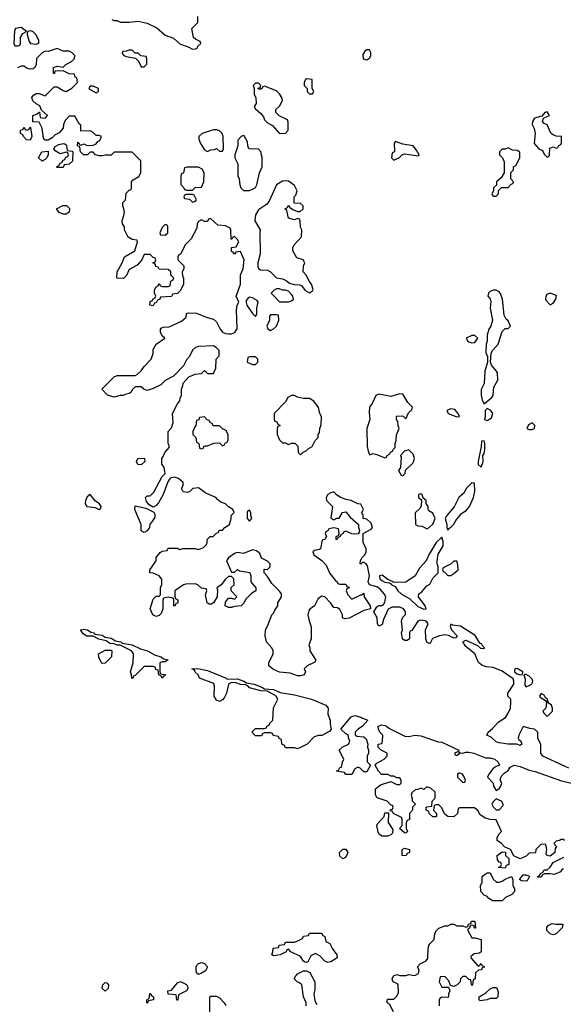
# Model space of a CAD drawing. Header units: inches. Extents: x 2789275 to 2951659, y 860290 to 1033804.
# Tile 135 of 256: x 2854941 to 2858558, y 995280 to 1001828. Entities that reach past the tile are written whole.
import ezdxf

# ---------------------------------------------------------------- set-up
doc = ezdxf.new("R2010")
doc.units = ezdxf.units.IN
doc.header["$MEASUREMENT"] = 0
doc.layers.add('C8050', color=7, linetype='Continuous')
doc.layers.add('C8959', color=7, linetype='Continuous')

msp = doc.modelspace()

# ---------------------------------------------------------------- linework, layer by layer
at = {"layer": 'C8050', "color": 2, "elevation": 2}
for points in [[(2855554, 1001830), (2855570, 1001822), (2855590, 1001822), (2855611.6, 1001811.6), (2855670, 1001811.3), (2855730, 1001818), (2855790, 1001804.7), (2855853.7, 1001773.7), (2855910, 1001726), (2855965.4, 1001705.4), (2856006.4, 1001666.4), (2856065.4, 1001645.4), (2856090, 1001632), (2856110, 1001634), (2856122, 1001638), (2856127.3, 1001652.7), (2856146, 1001670), (2856142, 1001682), (2856110, 1001698), (2856098, 1001710), (2856086, 1001770), (2856126, 1001810), (2856126, 1001850)], [(2855842, 1000000), (2855838, 1000010), (2855838, 1000030), (2855846, 1000050), (2855862, 1000058), (2855870, 1000074), (2855878, 1000058), (2855890, 1000054), (2855930, 1000054), (2855942, 1000058), (2855946, 1000090), (2855962, 1000098), (2855966, 1000110), (2855946, 1000130), (2855946, 1000150), (2855930, 1000166), (2855868.4, 1000168.4), (2855862, 1000182), (2855847.3, 1000187.3), (2855842, 1000202), (2855828, 1000210), (2855842, 1000218), (2855846, 1000230), (2855842, 1000242), (2855830, 1000246), (2855810, 1000266), (2855770, 1000266), (2855754, 1000230), (2855723.6, 1000196.4), (2855670, 1000166), (2855652.7, 1000127.3), (2855632.7, 1000107.3), (2855588, 1000108), (2855589.4, 1000150.6), (2855622, 1000210), (2855638, 1000250), (2855708, 1000290), (2855726, 1000350), (2855722, 1000362), (2855690, 1000366), (2855662, 1000382), (2855638, 1000430), (2855638, 1000450), (2855626, 1000470), (2855622, 1000490), (2855634.6, 1000525.4), (2855638, 1000550), (2855628.4, 1000591.6), (2855628.4, 1000611.6), (2855646, 1000630), (2855650, 1000674), (2855670, 1000694), (2855682, 1000698), (2855686, 1000710), (2855686, 1000750), (2855696.4, 1000763.6), (2855734.6, 1000785.4), (2855748, 1000810), (2855748, 1000890), (2855690, 1000946), (2855570, 1000946), (2855550, 1000926), (2855510, 1000928), (2855490, 1000922), (2855470, 1000922), (2855446, 1000930), (2855430, 1000946), (2855410, 1000946), (2855391.6, 1000928.4), (2855366, 1000930), (2855346, 1000950), (2855342, 1000982), (2855326, 1000990), (2855327.3, 1001012.7), (2855334, 1001010), (2855338, 1000998), (2855350, 1000994), (2855370, 1001002), (2855390, 1000992), (2855430, 1000994), (2855450, 1001002), (2855462, 1001018), (2855474.6, 1001025.4), (2855486, 1001050), (2855470, 1001058), (2855450, 1001058), (2855430, 1001078), (2855410, 1001088), (2855347.3, 1001087.3), (2855347.3, 1001127.3), (2855336.4, 1001136.4), (2855307.3, 1001187.3), (2855270, 1001186), (2855243.6, 1001156.4), (2855232, 1001130), (2855230, 1001106), (2855203.6, 1001076.4), (2855176.9, 1001063.1), (2855156.9, 1001043.1), (2855130, 1001026), (2855110, 1001026), (2855100.4, 1001040.4), (2855090, 1001106), (2855070, 1001146), (2855028, 1001148), (2855028, 1001190), (2855058, 1001202), (2855070, 1001214), (2855074, 1001214), (2855078, 1001178), (2855110, 1001174), (2855126, 1001190), (2855086, 1001226), (2855074.6, 1001254.6), (2855050, 1001268), (2855029.1, 1001289.1), (2855022, 1001310), (2855033.6, 1001326.4), (2855050, 1001336), (2855070, 1001338), (2855110, 1001322), (2855170, 1001382), (2855190, 1001382), (2855230, 1001358), (2855250, 1001351.3), (2855288.4, 1001371.6), (2855326, 1001410), (2855322, 1001442), (2855310, 1001446), (2855306, 1001466), (2855270, 1001468.7), (2855230, 1001488.7), (2855174, 1001486), (2855172, 1001470), (2855166, 1001470), (2855166, 1001510), (2855190, 1001518), (2855230, 1001512), (2855249.1, 1001530.9), (2855286, 1001550), (2855306, 1001570), (2855308, 1001590), (2855290, 1001608), (2855270, 1001618), (2855230, 1001618), (2855190, 1001635.3), (2855130, 1001615.3), (2855110, 1001618), (2855091.6, 1001608.4), (2855054, 1001570), (2855051.3, 1001530), (2855042, 1001510), (2855030, 1001502), (2855010, 1001499), (2854985.6, 1001505.6), (2854970, 1001518), (2854950, 1001518), (2854927.3, 1001507.3)], [(2856385.4, 1000000), (2856409, 1000070), (2856409.1, 1000130.9), (2856428, 1000170), (2856435.3, 1000230), (2856410, 1000286), (2856378, 1000282), (2856370, 1000268), (2856362, 1000282), (2856350, 1000286), (2856350, 1000314), (2856382, 1000318), (2856398, 1000350), (2856390, 1000366), (2856370, 1000386), (2856358, 1000382), (2856352.7, 1000367.3), (2856347.3, 1000367.3), (2856346, 1000430), (2856342, 1000442), (2856310, 1000458), (2856260.4, 1000460.4), (2856210, 1000506), (2856198, 1000502), (2856190, 1000486), (2856170, 1000486), (2856150, 1000498), (2856130, 1000486), (2856122, 1000470), (2856119.6, 1000440.4), (2856082, 1000370), (2856042, 1000330), (2856014, 1000270), (2855998, 1000262), (2855994, 1000250), (2855994, 1000230), (2856034, 1000190), (2856034, 1000170), (2856022, 1000150), (2856023.6, 1000123.6), (2856032, 1000110), (2856032, 1000070), (2856010, 1000026), (2855990, 1000006), (2855958, 1000002), (2855956.9, 1000000)], [(2856749.9, 1000000), (2856730, 1000022), (2856710, 1000028.7), (2856688.4, 1000028.4), (2856670, 1000038), (2856650, 1000038), (2856634, 1000030), (2856614, 1000010), (2856623.7, 1000000)], [(2858142, 1000000), (2858141.5, 1000001.5), (2858130, 1000019), (2858110, 1000029.2), (2858090, 1000029.3), (2858070, 1000019.3), (2858058.8, 1000010), (2858057.4, 1000000)], [(2858494.2, 1000000), (2858470, 1000008.7), (2858450, 1000002), (2858448.5, 1000000)]]:
    msp.add_lwpolyline(points, dxfattribs=at)
for points in [[(2854950, 1001775.3), (2854914, 1001770), (2854906.4, 1001753.6), (2854902, 1001670), (2854910, 1001654), (2854930, 1001654), (2854942, 1001658), (2854946, 1001670), (2854946, 1001710), (2854963.1, 1001736.9), (2854986, 1001750)], [(2855014.6, 1001754.6), (2854994, 1001750), (2854992, 1001730), (2855003.6, 1001683.6), (2855014, 1001670), (2855050, 1001664.7), (2855068, 1001672), (2855068.7, 1001690), (2855050, 1001728), (2855030, 1001748)], [(2857250, 1001628), (2857239.6, 1001620.4), (2857223.6, 1001596.4), (2857226.8, 1001566.8), (2857250, 1001562), (2857270, 1001574), (2857278, 1001590), (2857278, 1001610), (2857267.3, 1001627.3)], [(2855690, 1001626), (2855670, 1001626), (2855650, 1001618), (2855624.7, 1001615.3), (2855623.6, 1001603.6), (2855634, 1001590), (2855650, 1001582), (2855712.7, 1001572.7), (2855731.6, 1001551.6), (2855750, 1001514), (2855770, 1001514), (2855787.3, 1001532.7), (2855787.3, 1001567.3), (2855782, 1001582), (2855748, 1001588), (2855730, 1001606), (2855710, 1001606)], [(2856850, 1001435.3), (2856842, 1001430), (2856834, 1001410), (2856834, 1001390), (2856854, 1001370), (2856854, 1001350), (2856870, 1001334), (2856890, 1001334), (2856898, 1001350), (2856886, 1001370), (2856886, 1001430)], [(2855430, 1001386), (2855410, 1001386), (2855402, 1001370), (2855405.4, 1001365.4), (2855450, 1001342), (2855466, 1001350), (2855466, 1001370)], [(2856530, 1001406), (2856510, 1001406), (2856494, 1001390), (2856502, 1001370), (2856502, 1001330), (2856512, 1001310), (2856514, 1001270), (2856502, 1001250), (2856510, 1001234), (2856544.7, 1001204.7), (2856562, 1001182), (2856570, 1001162), (2856590, 1001142), (2856623.6, 1001123.6), (2856670, 1001072), (2856710, 1001074), (2856727.3, 1001092.7), (2856727.3, 1001147.3), (2856722, 1001162), (2856668.4, 1001188.4), (2856646, 1001210), (2856646, 1001230), (2856670, 1001252), (2856688.7, 1001290), (2856684, 1001310), (2856670, 1001335.3), (2856650, 1001354), (2856570, 1001386), (2856558, 1001382), (2856550, 1001366), (2856530, 1001366), (2856527.3, 1001372.7), (2856542, 1001378), (2856546, 1001390)], [(2858450, 1001215.3), (2858434, 1001210), (2858414, 1001186), (2858366, 1001174), (2858352, 1001150), (2858351.3, 1001130), (2858363.5, 1001103.5), (2858371.3, 1001070), (2858364.7, 1001004.7), (2858394, 1000970), (2858418, 1000958), (2858430, 1000934), (2858450, 1000914), (2858462, 1000918), (2858466, 1000930), (2858467.3, 1000972.7), (2858490, 1000982), (2858510, 1000974), (2858522, 1000978), (2858528, 1000992), (2858542, 1000998), (2858546, 1001010), (2858546, 1001050), (2858510, 1001053.2), (2858484.7, 1001064.7), (2858473.6, 1001073.6), (2858450, 1001128), (2858430, 1001138), (2858418, 1001150), (2858426, 1001174), (2858466, 1001190)], [(2855010, 1001026), (2854986, 1001030), (2854966, 1001050), (2854962, 1001062), (2854946, 1001070), (2854947.3, 1001092.7), (2854962, 1001098), (2854970, 1001114), (2854978, 1001098), (2854990, 1001094), (2855002, 1001098), (2855010, 1001114), (2855014, 1001110), (2855022, 1001050)], [(2856250, 1001095.3), (2856230, 1001095.3), (2856154, 1001070), (2856132, 1001050), (2856132.7, 1001032.7), (2856143.6, 1001003.6), (2856170, 1000962), (2856190, 1000952), (2856210, 1000962), (2856236.4, 1000963.6), (2856250, 1000972), (2856270, 1000954), (2856290, 1000954), (2856298, 1000970), (2856295.3, 1001050), (2856288, 1001070), (2856270, 1001088)], [(2856430, 1001058), (2856414, 1001050), (2856392.7, 1001027.3), (2856392, 1000990), (2856371.3, 1000930), (2856371.3, 1000910), (2856391.3, 1000870), (2856392, 1000790), (2856402, 1000770), (2856404.7, 1000730), (2856412, 1000710), (2856430, 1000692), (2856470, 1000692), (2856490, 1000701), (2856510, 1000712), (2856519, 1000730), (2856537.2, 1000810), (2856553.2, 1000850), (2856554.6, 1000914.6), (2856547.3, 1000932.7), (2856547.3, 1000947.3), (2856530, 1000966), (2856466, 1000970), (2856458, 1000990), (2856456.4, 1001016.4), (2856435.3, 1001055.3)], [(2855190, 1000846), (2855186, 1000850), (2855202, 1000858), (2855210, 1000874), (2855222, 1000878), (2855230, 1000894), (2855242, 1000898), (2855247.3, 1000912.7), (2855262, 1000918), (2855266, 1000930), (2855262, 1000942), (2855250, 1000946), (2855210, 1000935.3), (2855176.4, 1000956.4), (2855168, 1000970), (2855176.4, 1000983.6), (2855201.2, 1000998.8), (2855230, 1001004.7), (2855242, 1001002), (2855252.7, 1000992.7), (2855258, 1000958), (2855290, 1000954), (2855294, 1000950), (2855292.7, 1000887.3), (2855270, 1000866), (2855238, 1000862), (2855230, 1000846)], [(2857442, 1001018), (2857432.7, 1001007.3), (2857434, 1000950), (2857418, 1000942), (2857414, 1000910), (2857430, 1000894), (2857450, 1000902), (2857466, 1000910), (2857488.4, 1000931.6), (2857503.1, 1000936.9), (2857590, 1000922), (2857598, 1000930), (2857581.2, 1000961.2), (2857558, 1000990), (2857490, 1000999)], [(2858190, 1000975.3), (2858170, 1000966), (2858150, 1000966), (2858134, 1000950), (2858134, 1000930), (2858154, 1000910), (2858163.6, 1000883.6), (2858164.7, 1000810), (2858143.6, 1000776.4), (2858114, 1000750), (2858112.7, 1000727.3), (2858094, 1000710), (2858094, 1000690), (2858082, 1000670), (2858083.6, 1000663.6), (2858090, 1000654), (2858110, 1000654), (2858126, 1000670), (2858127.3, 1000692.7), (2858147.3, 1000712.7), (2858190, 1000712), (2858210, 1000734), (2858222, 1000738), (2858226, 1000750), (2858208, 1000770), (2858208.4, 1000811.6), (2858226, 1000830), (2858226, 1000850), (2858242, 1000858), (2858268, 1000910), (2858267.3, 1000947.3), (2858250, 1000958), (2858220.4, 1000960.4)], [(2855090, 1000888), (2855066, 1000910), (2855088, 1000950), (2855130, 1000954), (2855131.3, 1000930), (2855122, 1000910), (2855110, 1000898)], [(2856130, 1000848), (2856052.7, 1000847.3), (2856038, 1000842), (2856031.6, 1000808.4), (2856018, 1000802), (2856012.7, 1000787.3), (2856012.7, 1000732.7), (2856034, 1000710), (2856038, 1000698), (2856050, 1000694), (2856090, 1000694), (2856108.4, 1000711.6), (2856150, 1000714), (2856166, 1000750), (2856168, 1000810), (2856154.6, 1000834.6)], [(2856710, 1000757.2), (2856690, 1000753.2), (2856650, 1000728.7), (2856599.9, 1000620.1), (2856582, 1000598), (2856530, 1000564), (2856510.8, 1000530), (2856506, 1000490), (2856542, 1000430), (2856538, 1000410), (2856541, 1000270), (2856526, 1000210), (2856526, 1000186), (2856531.6, 1000171.6), (2856543.6, 1000163.6), (2856590, 1000162), (2856610, 1000151.3), (2856650, 1000112), (2856690, 1000104.7), (2856713.7, 1000093.7), (2856735.3, 1000075.3), (2856766.4, 1000066.4), (2856804.7, 1000064.7), (2856818, 1000058), (2856838, 1000030), (2856870, 1000011), (2856890, 1000024.7), (2856892.5, 1000032.5), (2856882, 1000070), (2856866, 1000090), (2856850, 1000126), (2856828, 1000150), (2856829, 1000191), (2856838, 1000210), (2856836.4, 1000216.4), (2856826, 1000230), (2856784, 1000244), (2856758, 1000290), (2856758, 1000310), (2856768, 1000330), (2856816.4, 1000383.6), (2856818, 1000430), (2856808.7, 1000448.7), (2856807.3, 1000487.3), (2856802, 1000502), (2856790, 1000506), (2856770, 1000498), (2856728.7, 1000508.7), (2856718, 1000558), (2856706, 1000570), (2856722, 1000578), (2856730, 1000594), (2856738, 1000578), (2856763.6, 1000563.6), (2856790, 1000552), (2856807.3, 1000552.7), (2856826, 1000570), (2856826, 1000590), (2856807.3, 1000607.3), (2856770, 1000606), (2856766, 1000610), (2856768, 1000650), (2856779, 1000661), (2856788, 1000690), (2856770, 1000726), (2856730, 1000754)], [(2856090, 1000666), (2856050, 1000666), (2856038, 1000662), (2856034, 1000650), (2856038, 1000638), (2856070, 1000634), (2856090, 1000614), (2856110, 1000622), (2856118, 1000630), (2856102, 1000662)], [(2855230, 1000535.3), (2855204.7, 1000544.7), (2855186, 1000570), (2855228.4, 1000591.6), (2855251.6, 1000591.6), (2855271.6, 1000571.6), (2855270, 1000548), (2855250, 1000535.3)], [(2855910, 1000466), (2855890, 1000446), (2855874, 1000410), (2855878, 1000398), (2855910, 1000394), (2855926, 1000410), (2855926, 1000450), (2855922, 1000462)]]:
    msp.add_lwpolyline(points, close=True, dxfattribs=at)
at = {"layer": 'C8959', "color": 2, "elevation": 2}
for points in [[(2858595.3, 996850), (2858422, 996930), (2858409, 996950), (2858408.4, 997008.4), (2858388, 997050), (2858388, 997090), (2858366, 997110), (2858334, 997114), (2858290, 997128), (2858261, 997070), (2858258, 997050), (2858261, 997041), (2858274, 997030), (2858282, 997010), (2858270, 997002), (2858248.9, 997008.9), (2858190.9, 997009.1), (2858130, 997019.5), (2858110, 997026.6), (2858076.6, 997056.6), (2858048, 997070), (2858058, 997090), (2858086.3, 997113.7), (2858124.1, 997155.9), (2858172.7, 997187.3), (2858189.4, 997210.6), (2858205.2, 997250), (2858208.9, 997288.9), (2858208, 997310), (2858188.7, 997330), (2858188, 997350), (2858228.7, 997410), (2858229, 997430), (2858224, 997444), (2858150, 997495.1), (2858090, 997519), (2858043.2, 997523.2), (2858015.1, 997535.1), (2857992.7, 997552.7), (2857969, 997610), (2857910, 997659), (2857888.4, 997691.6), (2857910, 997701), (2857986, 997666), (2858007.5, 997647.5), (2858030, 997646), (2858034, 997650), (2858021.2, 997661.2), (2858014.5, 997674.5), (2858002, 997682), (2857972.1, 997732.1), (2857874.5, 997794.5), (2857821.2, 997801.2), (2857814, 997806), (2857810, 997806), (2857804.7, 997795.3), (2857814.8, 997770), (2857851.3, 997730), (2857842, 997718), (2857830, 997715.3), (2857792.7, 997732.7), (2857770, 997737.2), (2857734, 997730), (2857686.8, 997713.2), (2857670, 997678), (2857650, 997688), (2857642, 997710), (2857641.2, 997770), (2857659.3, 997810), (2857650, 997824), (2857638, 997830), (2857606.4, 997833.6), (2857590, 997828), (2857550, 997766), (2857538, 997762), (2857534, 997750), (2857534, 997710), (2857519.6, 997700.4), (2857500.4, 997700.4), (2857488, 997710), (2857482, 997750), (2857488, 997770), (2857482, 997830), (2857490, 997854), (2857507.3, 997872.7), (2857508, 997890), (2857495.3, 997910), (2857470, 997922), (2857419.6, 997920.4), (2857391.3, 997908.7), (2857361.4, 997838.6), (2857353.2, 997806.8), (2857330, 997795.3), (2857321.2, 997810), (2857319, 997850), (2857298, 997890), (2857316.4, 997923.6), (2857330, 997931.3), (2857350, 997932), (2857360.4, 997939.6), (2857370, 997954), (2857376, 997990), (2857365.2, 998010), (2857339.7, 998039.7), (2857315.9, 998055.9), (2857268.7, 998068.7), (2857259, 998090), (2857268, 998130), (2857255.3, 998195.3), (2857246, 998210), (2857230, 998218), (2857222, 998218), (2857210, 998206), (2857206, 998210), (2857208, 998230), (2857218, 998250), (2857238, 998270), (2857246, 998290), (2857246, 998310), (2857226, 998350), (2857226, 998410), (2857280.4, 998439.6), (2857288, 998450), (2857279, 998479), (2857250, 998506), (2857226, 998510), (2857226, 998530), (2857218, 998550), (2857228, 998570), (2857210, 998606), (2857190, 998608), (2857146, 998630), (2857110, 998638), (2857073.6, 998653.6), (2857048.9, 998668.9), (2857030, 998688), (2857010, 998682), (2856992, 998670), (2856981, 998650), (2856982, 998630), (2857022, 998590), (2857012, 998512), (2857030, 998502), (2857050, 998512), (2857067.3, 998512.7), (2857088.7, 998551.3), (2857110, 998554), (2857139.6, 998519.6), (2857194, 998470), (2857194, 998450), (2857202, 998430), (2857199.6, 998420.4), (2857192, 998408), (2857170, 998406), (2857150, 998408), (2857110, 998426), (2857098, 998422), (2857094, 998410), (2857078, 998402), (2857074, 998390), (2857058, 998382), (2857050, 998368), (2857046, 998370), (2857046, 998390), (2857062, 998398), (2857066, 998410), (2857062, 998442), (2857030, 998448), (2856998, 998442), (2856992, 998428), (2856978, 998422), (2856974, 998410), (2856982, 998390), (2856972, 998370), (2856954, 998366), (2856942, 998310), (2856936, 998304), (2856902.8, 998297.2), (2856892, 998290), (2856898, 998270), (2856950.8, 998230.8), (2856979.8, 998199.8), (2857005.2, 998145.2), (2857039.8, 998099.8), (2857054, 998090), (2857058, 998078), (2857070, 998074), (2857110, 998074), (2857118, 998058), (2857130, 998054), (2857132, 998050), (2857118, 998042), (2857114, 998030), (2857123.6, 998003.6), (2857150, 997974), (2857210, 998002), (2857218, 998002), (2857230, 998014), (2857232, 997990), (2857272, 997930), (2857274, 997910), (2857230, 997899), (2857132, 997848), (2857103.1, 997843.1), (2857088, 997850), (2857088, 997870), (2857070, 997906), (2857056.4, 997916.4), (2857030, 997918), (2857008.7, 997950), (2856970, 997988.7), (2856950, 997994), (2856925.4, 997974.6), (2856902, 997930), (2856871.6, 997908.4), (2856863.6, 997896.4), (2856858, 997870), (2856866, 997830), (2856880.7, 997790), (2856880.7, 997710), (2856864.7, 997670), (2856871.3, 997650), (2856871.3, 997630), (2856911.1, 997568.9), (2856903.6, 997556.4), (2856854, 997530), (2856834, 997510), (2856842, 997490), (2856834, 997470), (2856810, 997464), (2856790, 997465.2), (2856741.2, 997481.2), (2856670, 997489.5), (2856630, 997506.6), (2856598, 997530), (2856598, 997550), (2856628, 997610), (2856628, 997630), (2856618, 997650), (2856582, 997690), (2856574, 997730), (2856575.3, 997770), (2856590, 997794), (2856618, 997870), (2856630, 997882), (2856638, 997902), (2856658, 997930), (2856658, 997950), (2856682, 997990), (2856682, 998010), (2856670, 998028), (2856619, 998079), (2856590, 998126), (2856568, 998150), (2856567.3, 998172.7), (2856590, 998172), (2856608, 998190), (2856608, 998210), (2856590, 998228), (2856550, 998246), (2856538, 998278), (2856516.5, 998296.5), (2856490, 998302), (2856430, 998278), (2856390, 998284), (2856370, 998279), (2856331.3, 998250), (2856318, 998230), (2856350, 998154), (2856370, 998154), (2856390, 998172), (2856403.6, 998163.6), (2856471.3, 998151.3), (2856478, 998130), (2856478, 998090), (2856512, 998050), (2856511.1, 998028.9), (2856485.4, 998014.6), (2856445.4, 997974.6), (2856430, 997946), (2856414, 997930), (2856370, 997926), (2856350, 997918), (2856330, 997918), (2856309, 997929), (2856310, 997954), (2856330, 997982), (2856350, 997982), (2856370, 997974), (2856386, 997990), (2856348.7, 998028.7), (2856349, 998051), (2856368, 998070), (2856366, 998110), (2856350, 998126), (2856330, 998126), (2856310, 998108), (2856282, 998070), (2856252, 998050), (2856256, 998036), (2856254, 997990), (2856230.6, 997949.4), (2856218, 997942), (2856201.2, 997941.2), (2856189, 997950), (2856178, 998002), (2856186, 998030), (2856182, 998042), (2856150, 998048), (2856128.4, 998068.4), (2856110, 998075.3), (2856046.4, 998073.6), (2856030, 998068.7), (2855974, 998030), (2855972.7, 997992.7), (2855978, 997978), (2855994, 997970), (2855994, 997950), (2855978, 997942), (2855972.7, 997927.3), (2855966, 997930), (2855966, 997970), (2855962, 997982), (2855930, 997988), (2855898, 997982), (2855892.7, 997967.3), (2855894, 997910), (2855882, 997878), (2855870, 997866), (2855850, 997858), (2855828, 997870), (2855808.7, 997910), (2855830, 997974), (2855850, 997994), (2855870, 997994), (2855878, 998002), (2855878, 998050), (2855887.3, 998072.7), (2855887.3, 998107.3), (2855868.4, 998128.4), (2855830, 998148), (2855808, 998150), (2855808, 998170), (2855848, 998230), (2855849, 998251), (2855876.4, 998283.6), (2855890, 998294), (2855922, 998298), (2855930, 998314), (2855990, 998314), (2856004.7, 998304.7), (2856028, 998312), (2856108.4, 998311.6), (2856130, 998304.7), (2856163.1, 998316.9), (2856183.1, 998336.9), (2856188.7, 998350), (2856188.7, 998370), (2856208, 998390), (2856228, 998392), (2856250, 998414), (2856262, 998418), (2856270, 998434), (2856290, 998434), (2856306, 998450), (2856338, 998470), (2856348, 998510), (2856348, 998530), (2856368, 998550), (2856358, 998570), (2856330, 998588.7), (2856310, 998608.7), (2856280.2, 998620.2), (2856256.4, 998636.4), (2856246, 998650), (2856179, 998679), (2856130, 998715.3), (2856094, 998710), (2856071, 998689), (2856055.3, 998684.7), (2856029.1, 998689.1), (2856018, 998710), (2856028.7, 998730), (2856028, 998750), (2855997.5, 998777.5), (2855970, 998785.2), (2855942, 998778), (2855926, 998754), (2855896, 998670), (2855865.4, 998614.6), (2855850, 998598), (2855830, 998586), (2855802, 998602), (2855784, 998624), (2855778, 998650), (2855790, 998662), (2855810, 998662), (2855834.6, 998685.4), (2855888, 998790), (2855908, 998810), (2855902, 998850), (2855887.3, 998872.7), (2855886, 998910), (2855896.4, 998923.6), (2855906, 998950), (2855936.4, 998983.6), (2855936.4, 998996.4), (2855928, 999010), (2855928, 999090), (2855950, 999114), (2855962, 999150), (2855958, 999210), (2855990, 999274), (2856007.3, 999292.7), (2856008, 999310), (2856018, 999330), (2856018, 999370), (2856027.3, 999392.7), (2856028.4, 999411.6), (2856067.3, 999452.7), (2856108.4, 999471.6), (2856150, 999474), (2856170, 999494), (2856190, 999474), (2856230, 999474), (2856246, 999510), (2856248, 999570), (2856267.3, 999592.7), (2856267.3, 999627.3), (2856248.4, 999648.4), (2856230, 999658), (2856130, 999655.3), (2856110, 999648.7), (2856091.3, 999630), (2856071.6, 999588.4), (2856050, 999566), (2856030, 999526), (2855963.6, 999456.4), (2855910, 999428), (2855879.8, 999400.2), (2855830, 999375.3), (2855790, 999362), (2855766, 999370), (2855750, 999386), (2855710, 999386), (2855690, 999366), (2855682, 999350), (2855670, 999342), (2855643.6, 999336.4), (2855630, 999328.7), (2855610, 999328.7), (2855570, 999318), (2855526, 999330), (2855488.4, 999371.6), (2855570, 999452), (2855590, 999462), (2855710, 999462), (2855726, 999470), (2855750, 999492), (2855770, 999522), (2855815.3, 999570), (2855828.4, 999608.4), (2855830, 999634), (2855849.1, 999670.9), (2855906, 999710), (2855890, 999726), (2855878, 999750), (2855878, 999770), (2855883.1, 999776.9), (2855896.4, 999783.6), (2855935.3, 999784.7), (2856018, 999822), (2856048, 999850), (2856050, 999874), (2856062, 999878), (2856116.9, 999876.9), (2856187.5, 999847.5), (2856230, 999836), (2856250, 999818), (2856274.8, 999770), (2856290.6, 999750.6), (2856310, 999741), (2856330, 999738.8), (2856350, 999738.8), (2856372.9, 999747.1), (2856389, 999771), (2856382.7, 999897.3), (2856388.7, 999930), (2856398, 999950), (2856382, 999990), (2856385.4, 1000000)], [(2855956.9, 1000000), (2855950, 999988), (2855878, 999982), (2855874, 999970), (2855858, 999962), (2855850, 999946), (2855838, 999942), (2855830, 999926), (2855806, 999930), (2855810, 999954), (2855822, 999958), (2855826, 999970), (2855842, 999978), (2855846, 999990), (2855842, 1000000)], [(2856623.7, 1000000), (2856670, 999952), (2856730, 999951.3), (2856750, 999958), (2856762, 999970), (2856759, 999990), (2856749.9, 1000000)], [(2858057.4, 1000000), (2858056, 999990), (2858070, 999971.3), (2858074.6, 999954.6), (2858070.5, 999909.5), (2858086, 999830), (2858076, 999790), (2858061, 999770), (2858050.7, 999730), (2858050.8, 999690), (2858044.7, 999670), (2858042, 999610), (2858054, 999590), (2858054, 999550), (2858034.8, 999490), (2858031.1, 999408.9), (2858011.3, 999368.7), (2858011, 999330), (2858018, 999298), (2858030, 999274), (2858083.2, 999316.8), (2858090, 999334), (2858096, 999384), (2858121.2, 999430), (2858118.6, 999478.6), (2858114, 999490), (2858079, 999530), (2858074, 999550), (2858078, 999610), (2858088, 999630), (2858125.2, 999670), (2858150, 999754), (2858170, 999774), (2858190, 999774), (2858206, 999790), (2858190, 999826), (2858176.4, 999836.4), (2858163.7, 999863.7), (2858152, 999970), (2858142, 1000000)], [(2858448.5, 1000000), (2858441, 999990), (2858438, 999970), (2858442, 999962), (2858470, 999932), (2858490, 999942), (2858508.7, 999970), (2858513.2, 999993.2), (2858494.2, 1000000)], [(2858566, 996370), (2858556.4, 996376.4), (2858543.6, 996376.4), (2858531.6, 996368.4), (2858510, 996366), (2858494, 996350), (2858512, 996330), (2858503.6, 996316.4), (2858502, 996290), (2858470, 996266), (2858448.7, 996268.7), (2858443.1, 996283.1), (2858448, 996310), (2858442, 996342), (2858410, 996346), (2858374, 996310), (2858372.7, 996287.3), (2858330, 996286), (2858310, 996266), (2858270, 996248), (2858227.3, 996267.3), (2858206, 996310), (2858167.3, 996327.3), (2858146, 996350), (2858118, 996370), (2858118, 996390), (2858130, 996414), (2858146, 996430), (2858110, 996506), (2858070, 996508.7), (2858038, 996518), (2858003.1, 996543.1), (2857990, 996566), (2857967.3, 996587.3), (2857870, 996586), (2857858, 996582), (2857854, 996550), (2857830, 996526), (2857790, 996528), (2857767.3, 996547.3), (2857750, 996586), (2857730, 996606), (2857710, 996606), (2857698, 996602), (2857694, 996570), (2857714, 996550), (2857714, 996530), (2857710, 996526), (2857690, 996526), (2857666, 996550), (2857662, 996562), (2857646, 996570), (2857646, 996590), (2857650, 996594), (2857682, 996598), (2857686, 996630), (2857706, 996650), (2857706, 996690), (2857676.4, 996716.4), (2857650, 996726), (2857630, 996708), (2857610, 996718), (2857590, 996708), (2857572.7, 996707.3), (2857550, 996686), (2857544.7, 996670), (2857552.7, 996647.3), (2857552.7, 996632.7), (2857574, 996610), (2857554, 996590), (2857554, 996570), (2857534, 996550), (2857534, 996510), (2857518, 996502), (2857512.7, 996487.3), (2857512, 996450), (2857522, 996430), (2857510, 996418), (2857500.4, 996420.4), (2857468, 996450), (2857486, 996470), (2857486, 996510), (2857482, 996522), (2857428, 996548), (2857422, 996562), (2857406, 996566), (2857407.3, 996572.7), (2857422, 996578), (2857426, 996590), (2857422, 996602), (2857407.3, 996607.3), (2857386, 996630), (2857326, 996650), (2857316.4, 996656.4), (2857307.3, 996672.7), (2857308, 996712), (2857340.4, 996739.6), (2857410, 996762), (2857450, 996742), (2857470, 996742), (2857478, 996750), (2857478, 996770), (2857470, 996786), (2857450, 996786), (2857430, 996798), (2857410, 996798), (2857390, 996808), (2857348.7, 996808.7), (2857328, 996830), (2857306, 996870), (2857316.4, 996883.6), (2857366, 996910), (2857386, 996930), (2857386, 996950), (2857346, 996970), (2857326, 996990), (2857326, 997010), (2857350, 997014), (2857355.3, 997030), (2857358, 997070), (2857338, 997090), (2857328, 997110), (2857326, 997130), (2857350, 997138.8), (2857370, 997134.8), (2857382, 997130), (2857396, 997116), (2857503.6, 997063.6), (2857530, 997062), (2857569.2, 997070.8), (2857610, 997066), (2857726, 997026), (2857750, 997022.8), (2857862, 996970), (2857859.6, 996960.4), (2857834, 996950), (2857838, 996938), (2857850, 996934), (2857866, 996950), (2857862, 996958), (2857871.6, 996951.6), (2857890, 996951), (2857910, 996957.3), (2857930, 996956.3), (2857962, 996950), (2858039.8, 996919.8), (2858070, 996919.1), (2858102, 996910), (2858124.7, 996890), (2858134, 996870), (2858110, 996862), (2858090, 996848), (2858062, 996810), (2858054, 996790), (2858091.6, 996751.6), (2858092, 996730), (2858110, 996702), (2858130, 996712), (2858142, 996730), (2858148, 996750), (2858138, 996770), (2858144.7, 996795.3), (2858163.1, 996816.9), (2858190, 996834), (2858203.1, 996856.9), (2858230, 996870.7), (2858270, 996860.7), (2858330, 996836.3), (2858370, 996827.7), (2858546.4, 996766.4), (2858650, 996742)], [(2858558, 996178), (2858550, 996178), (2858538, 996162), (2858496.9, 996143.1), (2858470, 996148), (2858432.7, 996147.3), (2858418, 996142), (2858410, 996126), (2858390, 996126), (2858386, 996130), (2858402, 996138), (2858406, 996150), (2858422, 996158), (2858430, 996174), (2858450, 996174), (2858470, 996192), (2858490, 996222), (2858560.4, 996259.6)], [(2857428, 995230), (2857402, 995282), (2857386, 995290), (2857386, 995310), (2857390, 995314), (2857430, 995314), (2857450, 995334), (2857460.4, 995359.6), (2857458, 995410), (2857455.3, 995415.3), (2857426, 995430), (2857420.4, 995440.4), (2857418, 995450), (2857428, 995470), (2857450, 995478), (2857470, 995472), (2857510, 995472), (2857530, 995478), (2857570, 995472), (2857594.6, 995485.4), (2857598, 995510), (2857588, 995530), (2857606, 995550), (2857646, 995570), (2857656.4, 995583.6), (2857659, 995650), (2857664, 995670), (2857670, 995682), (2857698, 995710), (2857703.7, 995750), (2857713.2, 995770), (2857730, 995786.8), (2857770, 995801), (2857790, 995802), (2857810, 995814), (2857830, 995814), (2857850, 995802), (2857890, 995802), (2857910, 995794), (2857922, 995798), (2857927.3, 995812.7), (2857942, 995818), (2857947.3, 995832.7), (2857970, 995834), (2857972.7, 995787.3), (2857967.3, 995787.3), (2857962, 995802), (2857950, 995806), (2857938, 995802), (2857932.7, 995787.3), (2857922, 995778), (2857922, 995770), (2857950, 995722), (2857970, 995722), (2858011.6, 995711.6), (2858012, 995630), (2857999.6, 995620.4), (2857963.6, 995616.4), (2857942, 995598), (2857942, 995590), (2857990, 995534), (2858002, 995538), (2858010, 995552), (2858018, 995538), (2858034, 995530), (2858018, 995522), (2858014, 995510), (2857992.7, 995507.3), (2857974, 995490), (2857972, 995450), (2857958, 995442), (2857954, 995410), (2857950, 995406), (2857946, 995410), (2857942, 995442), (2857930, 995446), (2857910, 995466), (2857890, 995466), (2857874, 995450), (2857871.1, 995428.9), (2857851.1, 995408.9), (2857830, 995398), (2857806, 995406), (2857796.4, 995436.4), (2857770, 995466), (2857738, 995462), (2857732, 995430), (2857750, 995394), (2857794, 995394), (2857802, 995370), (2857794, 995350), (2857794, 995330), (2857790, 995326), (2857752.7, 995327.3), (2857738, 995322), (2857732.7, 995307.3), (2857732, 995270)], [(2856848, 995270), (2856848, 995290), (2856829.1, 995329.1), (2856818, 995410), (2856803.1, 995423.1), (2856786, 995430), (2856768, 995450), (2856778, 995470), (2856790, 995482), (2856830, 995502), (2856850, 995502), (2856871.1, 995491.1), (2856904.7, 995430), (2856903.6, 995376.4), (2856898, 995350), (2856903.6, 995303.6), (2856918, 995278)], [(2856206, 995210), (2856206, 995330), (2856210, 995334), (2856250, 995334), (2856270, 995322), (2856302, 995290), (2856311.6, 995271.6)]]:
    msp.add_lwpolyline(points, dxfattribs=at)
at = {"layer": 'C8959', "color": 2}
for points, elevation in [([(2856470, 999982), (2856461, 999979), (2856444.7, 999955.3), (2856451.3, 999930), (2856490, 999874), (2856510, 999854), (2856518, 999870), (2856518, 999910), (2856528, 999950), (2856520.4, 999960.4), (2856490, 999978)], 2), ([(2856650, 999866), (2856610, 999866), (2856603.6, 999856.4), (2856602, 999830), (2856584.7, 999790), (2856591.6, 999771.6), (2856610, 999762), (2856630, 999771.3), (2856648.7, 999790), (2856666, 999830), (2856662, 999862)], 2), ([(2857950, 999728.7), (2857912, 999710), (2857922, 999690), (2857930, 999684.7), (2857950, 999678), (2857970, 999682), (2857988, 999710), (2857970, 999728)], 2), ([(2856510, 999586), (2856470, 999586), (2856458, 999582), (2856454, 999550), (2856490, 999534), (2856510, 999534), (2856526, 999550), (2856526, 999570)], 2), ([(2857470, 999339), (2857410, 999322), (2857330, 999337.2), (2857310, 999328.7), (2857284.9, 999275.1), (2857267.3, 999250), (2857265.2, 999214.8), (2857270.7, 999169.3), (2857250.8, 999110), (2857252, 998990), (2857262, 998950), (2857270, 998934), (2857290, 998942), (2857316.9, 998936.9), (2857370, 998914), (2857382, 998918), (2857386, 998930), (2857402, 998938), (2857408, 998952), (2857422, 998958), (2857426, 998970), (2857438, 998982), (2857438, 999010), (2857446, 999030), (2857447.3, 999067.3), (2857466, 999110), (2857458, 999130), (2857456.4, 999156.4), (2857448, 999170), (2857448.4, 999191.6), (2857490, 999194), (2857510, 999174), (2857527.3, 999212.7), (2857550, 999234), (2857555.3, 999250), (2857522.7, 999282.7), (2857490, 999338)], 2), ([(2856770, 999328), (2856750, 999328), (2856725.4, 999314.6), (2856710, 999286), (2856634, 999210), (2856634, 999170), (2856638, 999158), (2856652.7, 999152.7), (2856658, 999138), (2856674, 999130), (2856658, 999122), (2856654, 999110), (2856654, 999070), (2856670, 999034), (2856690, 999014), (2856710, 999014), (2856730, 999002), (2856750, 999012), (2856770.9, 999010.9), (2856790.9, 998990.9), (2856794, 998950), (2856810, 998934), (2856828, 998952), (2856850, 998962), (2856863.1, 998976.9), (2856886, 998990), (2856906, 999030), (2856926, 999050), (2856926, 999070), (2856936.4, 999083.6), (2856938, 999110), (2856947.3, 999132.7), (2856948, 999190), (2856938, 999210), (2856928.7, 999248.7), (2856898, 999290), (2856870, 999308), (2856830, 999308.7), (2856790, 999318)], 2), ([(2857810, 999239), (2857782, 999230), (2857792, 999210), (2857850, 999186), (2857866, 999190), (2857858, 999210), (2857835.5, 999235.5)], 2), ([(2858050, 999242), (2858038, 999230), (2858038, 999182), (2858034, 999174), (2858034, 999170), (2858050, 999162), (2858079.3, 999180.7), (2858088.7, 999210), (2858075.3, 999230)], 2), ([(2856170, 999186), (2856138, 999182), (2856132.7, 999167.3), (2856118, 999162), (2856114, 999130), (2856103.6, 999116.4), (2856094, 999090), (2856094, 999070), (2856114, 999050), (2856118, 999018), (2856134, 999010), (2856138, 998978), (2856150, 998974), (2856162, 998978), (2856170, 998994), (2856190, 998994), (2856232.7, 999012.7), (2856270, 999014), (2856290, 998994), (2856302, 998998), (2856307.3, 999012.7), (2856322, 999018), (2856327.3, 999032.7), (2856327.3, 999067.3), (2856315.3, 999095.3), (2856290, 999106), (2856270, 999126), (2856227.3, 999127.3), (2856222, 999142), (2856210, 999146), (2856202, 999162), (2856187.3, 999167.3)], 2), ([(2858350, 999148), (2858325.4, 999134.6), (2858314, 999110), (2858330, 999102), (2858350, 999102), (2858366, 999110), (2858368, 999130)], 2), ([(2858030, 999028), (2858014, 999026), (2858012, 998990), (2857991.3, 998890), (2857992, 998870), (2858010, 998852), (2858024, 998890), (2858022, 998930), (2858030, 998942), (2858035.1, 998970), (2858035.1, 999010)], 2), ([(2857530, 998968), (2857501, 998959), (2857474, 998930), (2857478, 998918), (2857474, 998850), (2857462, 998830), (2857478, 998798), (2857490, 998794), (2857506, 998810), (2857507.3, 998832.7), (2857558, 998882), (2857568, 998910), (2857558, 998938)], 2), ([(2855750, 998868.7), (2855728, 998870), (2855718, 998890), (2855728, 998910), (2855771.6, 998911.6), (2855774, 998890)], 2), ([(2857950, 998748), (2857911.3, 998710), (2857898, 998682), (2857862, 998650), (2857830.8, 998589.2), (2857782, 998530), (2857772, 998510), (2857782, 998470), (2857782, 998450), (2857790, 998434), (2857795.3, 998444.7), (2857810, 998452), (2857830, 998472), (2857842.7, 998497.3), (2857878.6, 998541.4), (2857912.9, 998567.1), (2857934, 998590), (2857959, 998650), (2857969, 998690), (2857966, 998746)], 2), ([(2855410, 998669.4), (2855390, 998654.5), (2855378.7, 998630), (2855376.4, 998610), (2855386.8, 998590), (2855444.4, 998584.4), (2855470, 998571.3), (2855480.4, 998579.6), (2855484, 998590), (2855469.2, 998610), (2855445.7, 998625.7)], 6), ([(2857605.4, 998674.6), (2857594, 998670), (2857594, 998650), (2857614, 998634), (2857612.7, 998592.7), (2857603.6, 998576.4), (2857572.7, 998547.3), (2857574, 998470), (2857590, 998462), (2857619.6, 998459.6), (2857650, 998442), (2857666, 998450), (2857690, 998474), (2857706, 998510), (2857690, 998546), (2857662, 998562), (2857658, 998570), (2857658, 998590), (2857646, 998610), (2857646, 998630), (2857626, 998646), (2857618, 998670)], 2), ([(2855770, 998418), (2855749, 998429), (2855748.7, 998470), (2855708, 998570), (2855710, 998594), (2855779.6, 998579.6), (2855832.7, 998552.7), (2855839.6, 998539.6), (2855839.6, 998520.4), (2855822, 998490), (2855806.4, 998473.6), (2855804.7, 998450), (2855790, 998428)], 2), ([(2856470, 998566), (2856458, 998562), (2856454, 998550), (2856454, 998510), (2856470, 998494), (2856486, 998510), (2856478, 998530), (2856478, 998550)], 2), ([(2857750, 998386), (2857711.3, 998350), (2857665.8, 998274.2), (2857646, 998230), (2857600.5, 998179.5), (2857571, 998130), (2857510, 998088), (2857426, 998086), (2857426, 998090), (2857390, 998106), (2857352.9, 998132.9), (2857334, 998130), (2857338, 998110), (2857350, 998098), (2857370, 998086.8), (2857402, 998082), (2857414, 998074), (2857414, 998070), (2857438, 998058), (2857456, 998030), (2857478.8, 998010), (2857536.1, 997976.1), (2857590, 997924.9), (2857630, 997907.3), (2857646, 997910), (2857639, 997930), (2857594, 997990), (2857595.3, 998010), (2857616, 998024), (2857650, 998062), (2857670, 998074), (2857690, 998114), (2857726, 998150), (2857726, 998190), (2857718, 998210), (2857719, 998230), (2857726, 998274), (2857757.2, 998330), (2857758, 998358)], 2), ([(2857850, 998226), (2857830, 998226), (2857811.6, 998208.4), (2857758, 998182), (2857754, 998170), (2857758, 998158), (2857770, 998154), (2857790, 998132), (2857810, 998132), (2857830, 998144.7), (2857858, 998170), (2857856.4, 998203.6)], 2), ([(2855890, 997448), (2855882, 997462), (2855866, 997470), (2855862, 997502), (2855847.3, 997507.3), (2855842, 997522), (2855830, 997526), (2855770, 997526), (2855710, 997466), (2855698, 997462), (2855694, 997450), (2855687.3, 997447.3), (2855686, 997470), (2855678, 997490), (2855695.3, 997550), (2855698, 997610), (2855686, 997630), (2855610, 997668), (2855590, 997668), (2855570, 997678), (2855540.4, 997680.4), (2855516.4, 997696.4), (2855468.4, 997708.4), (2855430, 997728), (2855388.4, 997728.4), (2855363.1, 997743.1), (2855346, 997770), (2855366, 997774), (2855392, 997770), (2855414.8, 997754.8), (2855434, 997750), (2855442, 997742), (2855490, 997734.8), (2855510, 997722), (2855550, 997714.8), (2855578, 997698), (2855614, 997690), (2855622, 997682), (2855690, 997670.6), (2855744.5, 997644.5), (2855791.3, 997630), (2855841.4, 997601.4), (2855882, 997590), (2855898, 997578), (2855930, 997570.7), (2855910, 997558), (2855890, 997558), (2855874, 997550), (2855874, 997490), (2855878, 997478), (2855914, 997470), (2855898, 997462)], 2), ([(2855490, 997546), (2855486, 997550), (2855468.4, 997588.4), (2855466, 997610), (2855510, 997634), (2855550, 997634), (2855554, 997630), (2855551.3, 997590), (2855510, 997548)], 2), ([(2856322, 997442), (2856390, 997444.7), (2856432, 997430), (2856450, 997418), (2856502, 997410), (2856552, 997390), (2856570, 997378), (2856630, 997374), (2856674, 997354), (2856770, 997338), (2856882, 997310), (2856978.8, 997270), (2856993.4, 997250), (2856991, 997210), (2857006, 997170), (2857006, 997146), (2857014, 997110), (2857003.6, 997096.4), (2856951.6, 997068.4), (2856930, 997068), (2856901, 997059), (2856854, 997010), (2856810, 996988), (2856790, 996978), (2856770, 996986), (2856710, 996986), (2856702, 997002), (2856686, 997010), (2856682, 997042), (2856667.3, 997047.3), (2856662, 997062), (2856627.3, 997067.3), (2856622, 997082), (2856610, 997086), (2856570, 997086), (2856558, 997082), (2856550, 997066), (2856510, 997066), (2856486, 997090), (2856510, 997114), (2856570, 997114), (2856582, 997118), (2856586, 997130), (2856602, 997138), (2856606, 997150), (2856626, 997170), (2856628.9, 997251.1), (2856658, 997310), (2856648, 997330), (2856590, 997362), (2856544.7, 997364.7), (2856470, 997385.2), (2856458, 997398), (2856444, 997404), (2856410, 997406), (2856378, 997418), (2856350, 997419), (2856331, 997409), (2856317.3, 997350), (2856301.1, 997318.9), (2856290, 997304), (2856270, 997294), (2856250, 997302), (2856236, 997330), (2856237.2, 997397.2), (2856232.9, 997412.9), (2856138, 997450), (2856129, 997470), (2856109.4, 997489.4), (2856103.1, 997503.1), (2856086, 997510), (2856126.6, 997513.4), (2856190, 997500.5), (2856314, 997450)], 2), ([(2858250, 997514), (2858234, 997510), (2858232, 997490), (2858250, 997478), (2858270, 997472), (2858286, 997474), (2858288, 997490)], 2), ([(2858303.6, 997476.4), (2858294, 997470), (2858302.8, 997442.8), (2858302, 997402), (2858310, 997392), (2858330, 997401), (2858350, 997412), (2858355.1, 997430), (2858350, 997442), (2858330, 997462)], 2), ([(2858410, 997348), (2858398, 997330), (2858402.8, 997322.8), (2858439.8, 997299.8), (2858444.7, 997290), (2858442, 997250), (2858422, 997230), (2858430, 997214), (2858450, 997194), (2858486, 997230), (2858486, 997250), (2858478, 997270), (2858462, 997282), (2858454.6, 997294.6), (2858453.2, 997310), (2858438, 997318), (2858430, 997335.3)], 2), ([(2857230, 996826), (2857206, 996850), (2857190, 996858), (2857170, 996846), (2857150, 996808), (2857110, 996808), (2857102, 996822), (2857048.7, 996830), (2857062, 996838), (2857070, 996854), (2857082, 996858), (2857088, 996890), (2857098, 996910), (2857066, 996970), (2857086, 996990), (2857128, 997010), (2857138, 997030), (2857128, 997052), (2857128, 997068), (2857110, 997078), (2857078, 997110), (2857147.3, 997192.7), (2857170, 997200.7), (2857210, 997190.6), (2857222, 997182), (2857258, 997170), (2857222, 997130), (2857192, 997110), (2857172, 997090), (2857172.7, 997072.7), (2857183.6, 997063.6), (2857230, 997058), (2857245.4, 997045.4), (2857258, 997010), (2857254, 996990), (2857262, 996970), (2857262, 996950), (2857252, 996930), (2857252.7, 996892.7), (2857274, 996870), (2857250, 996826)], 2), ([(2857870, 996818), (2857863.6, 996816.4), (2857854, 996810), (2857854, 996790), (2857890, 996754), (2857902, 996758), (2857906, 996770), (2857896.4, 996796.4), (2857886, 996810)], 2), ([(2858110, 996646), (2858090, 996626), (2858082, 996610), (2858090, 996594), (2858110, 996574), (2858130, 996574), (2858158, 996602), (2858158, 996610), (2858146, 996630)], 2), ([(2857350, 996399), (2857335.3, 996410), (2857325.2, 996425.2), (2857318, 996470), (2857320.4, 996479.6), (2857366, 996530), (2857370, 996554), (2857394, 996554), (2857392, 996490), (2857423.6, 996443.6), (2857422, 996418), (2857410, 996408), (2857390, 996399)], 2), ([(2857090, 996248), (2857070, 996266), (2857068.7, 996290), (2857090, 996312), (2857110, 996312), (2857124.7, 996290), (2857110, 996258)], 2), ([(2857510, 996268), (2857486, 996270), (2857486, 996310), (2857502, 996318), (2857534, 996310), (2857534, 996290), (2857518, 996282)], 2), ([(2858170, 996186), (2858126, 996190), (2858142, 996198), (2858146, 996210), (2858142, 996222), (2858130, 996226), (2858120.4, 996240.4), (2858118, 996270), (2858150, 996294), (2858172.7, 996292.7), (2858174, 996270), (2858194, 996250), (2858194, 996210), (2858178, 996202)], 2), ([(2858130, 996092), (2858150, 996098), (2858170, 996112), (2858212, 996130), (2858222, 996110), (2858222, 996070), (2858232, 996050), (2858232, 996030), (2858214, 996010), (2858174, 995990), (2858150, 995968), (2858088.4, 995968.4), (2858063.1, 995983.1), (2858050, 995998), (2858030, 996006), (2858008, 996030), (2858006, 996070), (2858018, 996090), (2858018, 996130), (2858030, 996142), (2858050, 996154), (2858070, 996154), (2858091.6, 996111.6), (2858112.7, 996092.7)], 2), ([(2858310, 996098), (2858280.4, 996100.4), (2858266, 996110), (2858290, 996142), (2858310, 996142), (2858331.6, 996131.6), (2858318, 996102)], 2), ([(2858510, 995812), (2858554, 995814), (2858550.8, 995789.2), (2858510, 995748), (2858490, 995742), (2858469.1, 995749.1), (2858448.7, 995770), (2858448.4, 995791.6), (2858456.4, 995803.6), (2858483.1, 995816.9)], 2), ([(2856990, 995558), (2856970, 995568), (2856940.2, 995600.2), (2856910, 995618), (2856878, 995602), (2856856.9, 995563.1), (2856850, 995558), (2856840.4, 995560.4), (2856830, 995566), (2856810, 995598), (2856746, 995630), (2856730, 995646), (2856718, 995642), (2856714, 995630), (2856674, 995610), (2856630, 995602), (2856618, 995610), (2856626, 995630), (2856627.3, 995652.7), (2856662, 995658), (2856667.3, 995672.7), (2856702, 995678), (2856710, 995694), (2856770, 995694), (2856796.4, 995703.6), (2856822, 995718), (2856830, 995734), (2856862, 995738), (2856870, 995754), (2856950, 995754), (2856958, 995738), (2856971.6, 995731.6), (2856978, 995698), (2857003.6, 995683.6), (2857022, 995650), (2857052, 995610), (2857054, 995590), (2857010, 995562)], 2), ([(2856130, 995478), (2856118, 995490), (2856115.3, 995510), (2856115.3, 995530), (2856120.2, 995539.8), (2856130, 995551.3), (2856150, 995558), (2856170, 995552), (2856191.3, 995530), (2856176.9, 995503.1), (2856150, 995486)], 2), ([(2855510, 995368), (2855490, 995386), (2855489, 995389), (2855495.3, 995410), (2855510, 995424.7), (2855522, 995422), (2855532, 995410), (2855530, 995386)], 2), ([(2855990, 995306), (2855986, 995310), (2855982, 995342), (2855928.4, 995348.4), (2855926, 995370), (2855950, 995374), (2855990, 995422), (2856010, 995431.3), (2856050, 995412), (2856062, 995390), (2856051.1, 995368.9), (2855998, 995342), (2855994, 995310)], 2), ([(2855790, 995286), (2855786, 995290), (2855786, 995310), (2855802, 995318), (2855806, 995350), (2855810, 995354), (2855818, 995338), (2855832, 995330), (2855832, 995310), (2855798, 995302)], 2), ([(2858004, 995304), (2857998, 995310), (2857998, 995330), (2858043.1, 995356.9), (2858070, 995382), (2858090, 995392), (2858112.7, 995392.7), (2858123.6, 995363.6), (2858122, 995330), (2858110, 995318), (2858070, 995318), (2858050, 995308.7)], 2)]:
    msp.add_lwpolyline(points, close=True, dxfattribs=dict(at, elevation=elevation))

doc.saveas('drawing.dxf')
